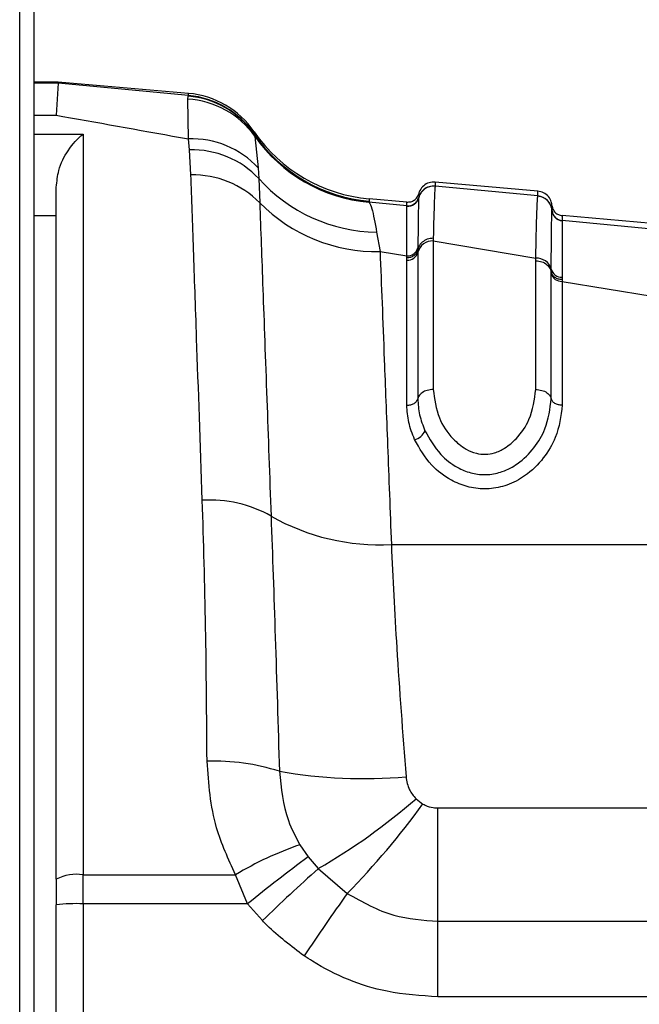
# Paper-space layout '4M DUO In Ground Anchor' of a CAD drawing. Header units: millimetres. Extents: x 20 to 26560, y 40 to 17993.
# Tile 29 of 89: x 9228 to 9256, y 6033 to 6077. Entities that reach past the tile are written whole.
import ezdxf

# ---------------------------------------------------------------- set-up
doc = ezdxf.new("R2010")
doc.units = ezdxf.units.MM
doc.layers.add('COMPONENT_GEOMETRY', color=7, linetype='Continuous')
doc.styles.add('SLDTEXTSTYLE0', font='TXT', dxfattribs={"width": 0.75})
doc.dimstyles.new('SLDDIMSTYLE0', dxfattribs={"dimtxt": 150, "dimasz": 6.604, "dimexe": 0, "dimexo": 0.0625, "dimgap": 37.5, "dimtad": 0, "dimtih": 1, "dimtoh": 1, "dimdec": 0, "dimlfac": 0.5, "dimrnd": 1e-09, "dimzin": 12, "dimdsep": 46, "dimtxsty": 'SLDTEXTSTYLE0', "dimsah": 1, "dimcen": 0.09, "dimadec": 0, "dimazin": 3, "dimtfac": 1, "dimtdec": 0, "dimtofl": 0, "dimtmove": 0, "dimatfit": 3, "dimfxl": 1, "dimfrac": 2, "dimtolj": 1, "dimtzin": 12, "dimarcsym": 0})

# ---------------------------------------------------------------- blocks, each defined once
blk = doc.blocks.new('_D_19')
at = {"layer": 'COMPONENT_GEOMETRY', "color": 7, "ltscale": 2}
for p, q in [((1221.17, 6646.686), (1221.17, 1126.976)), ((9298.46, 2280.786), (9298.46, 1126.976)), ((1221.17, 1133.326), (5038.148, 1133.326)), ((9298.46, 1133.326), (5481.482, 1133.326))]:
    blk.add_line(p, q, dxfattribs=at)
for points in [[(1221.17, 1133.326), (1227.774, 1132.31), (1227.774, 1134.342)], [(9298.46, 1133.326), (9291.856, 1134.342), (9291.856, 1132.31)]]:
    blk.add_solid(points, dxfattribs=at)
at = {"layer": 'COMPONENT_GEOMETRY', "color": 7, "ltscale": 2, "insert": (5038.148, 1207.623), "char_height": 150, "attachment_point": 1, "style": 'SLDTEXTSTYLE0'}
blk.add_mtext('4039', dxfattribs=at)

psp = doc.layouts.new('4M DUO In Ground Anchor')

# ---------------------------------------------------------------- linework, layer by layer
at = {"color": 7, "linetype": 'Continuous', "lineweight": 25, "ltscale": 2}
for p, q in [((9228.023, 2354.326), (9228.023, 6571.883)), ((9228.66, 6571.308), (9228.66, 5959.14)), ((9229.748, 6074.653), (9228.66, 6074.653)), ((9229.748, 6074.599), (9229.66, 6073.166)), ((9229.748, 6074.599), (9229.748, 6074.653)), ((9235.589, 6074.142), (9229.748, 6074.653)), ((9235.592, 6074.046), (9229.748, 6074.599)), ((9235.554, 6073.885), (9235.572, 6074.02)), ((9235.572, 6074.02), (9235.592, 6074.046)), ((9235.585, 6072.104), (9235.554, 6073.885)), ((9230.86, 6072.311), (9230.86, 6039.099)), ((9238.536, 6072.424), (9238.539, 6072.329)), ((9238.539, 6072.329), (9238.543, 6072.308)), ((9238.543, 6072.308), (9238.565, 6072.217)), ((9235.638, 6071.609), (9235.585, 6072.104)), ((9238.565, 6072.217), (9238.715, 6070.801)), ((9235.701, 6070.486), (9235.638, 6071.609)), ((9238.715, 6070.801), (9238.744, 6070.327)), ((9238.744, 6070.327), (9238.786, 6069.241)), ((9251.26, 6069.759), (9246.655, 6070.162)), ((9229.66, 6038.901), (9229.66, 6069.936)), ((9246.655, 6069.987), (9246.655, 6069.981)), ((9251.26, 6069.542), (9246.655, 6069.981)), ((9245.389, 6069.098), (9243.687, 6069.26)), ((9245.389, 6069.269), (9243.693, 6069.418)), ((9245.917, 6069.466), (9245.916, 6069.46)), ((9245.917, 6069.47), (9245.917, 6069.466)), ((9251.26, 6069.536), (9251.26, 6069.542)), ((9245.39, 6069.094), (9245.389, 6069.098)), ((9245.39, 6069.088), (9245.39, 6069.094)), ((9251.897, 6068.896), (9251.897, 6068.901)), ((9251.897, 6068.892), (9251.897, 6068.896)), ((9256.389, 6068.307), (9252.352, 6068.66)), ((9252.352, 6068.444), (9252.352, 6068.438)), ((9252.352, 6068.438), (9252.352, 6068.435)), ((9256.389, 6068.049), (9252.352, 6068.435)), ((9244.03, 6067.914), (9244.185, 6067.051)), ((9246.572, 6067.645), (9246.571, 6067.527)), ((9246.571, 6067.527), (9246.571, 6060.862)), ((9246.571, 6067.527), (9251.171, 6066.753)), ((9244.185, 6067.051), (9245.388, 6066.854)), ((9245.881, 6067.137), (9245.88, 6067.021)), ((9245.88, 6067.021), (9245.88, 6060.451)), ((9245.881, 6067.215), (9245.881, 6067.137)), ((9245.387, 6066.66), (9245.388, 6066.775)), ((9245.387, 6060.157), (9245.387, 6066.66)), ((9251.171, 6060.862), (9251.171, 6066.636)), ((9251.861, 6066.143), (9251.862, 6066.257)), ((9251.861, 6066.063), (9251.861, 6066.143)), ((9251.861, 6060.451), (9251.861, 6066.063)), ((9252.353, 6065.899), (9252.353, 6065.788)), ((9252.353, 6065.788), (9252.354, 6065.712)), ((9252.354, 6065.712), (9252.354, 6060.157)), ((9252.354, 6065.712), (9256.388, 6065.05)), ((9244.691, 6053.91), (9300.192, 6053.91)), ((9245.8, 6042.506), (9246.107, 6042.271)), ((9246.782, 6037.011), (9246.782, 6042.092)), ((9246.782, 6042.092), (9283.937, 6042.092)), ((9240.583, 6040.442), (9240.957, 6039.896)), ((9240.957, 6039.896), (9241.413, 6039.371)), ((9241.413, 6039.371), (9242.714, 6038.261)), ((9229.66, 6038.901), (9229.66, 6037.754)), ((9230.86, 6039.099), (9237.704, 6039.099)), ((9230.86, 6037.796), (9230.86, 6039.099)), ((9238.243, 6037.796), (9237.704, 6039.099)), ((9230.86, 6037.796), (9230.86, 6032.309)), ((9238.243, 6037.796), (9230.86, 6037.796)), ((9238.906, 6037.04), (9238.243, 6037.796)), ((9229.66, 6032.267), (9229.66, 6037.754)), ((9246.782, 6033.624), (9246.782, 6037.011)), ((9246.782, 6037.011), (9283.937, 6037.011)), ((9283.937, 6033.624), (9246.782, 6033.624))]:
    psp.add_line(p, q, dxfattribs=at)
at = {"color": 8, "linetype": 'Continuous', "lineweight": 25, "ltscale": 2}
for p, q in [((9229.748, 6074.599), (9228.66, 6074.599)), ((9228.66, 6073.166), (9229.66, 6073.166)), ((9228.66, 6072.311), (9230.86, 6072.311)), ((9229.66, 6068.647), (9228.66, 6068.647))]:
    psp.add_line(p, q, dxfattribs=at)
at = {"color": 7, "linetype": 'Continuous', "lineweight": 25, "ltscale": 4}
for centre, radius, start, end in [((9235.256, 6070.038), 3.994, 34.6381, 85.4632), ((9235.24, 6070.157), 4, 34.5212, 85), ((9235.244, 6070.061), 4, 34.54, 85.0122), ((9235.324, 6069.918), 3.974, 35.3579, 86.6855), ((9244.303, 6076.391), 7, 214.5212, 265), ((9244.306, 6076.282), 7.001, 214.5907, 265.0114), ((9235.743, 6068.073), 4.034, 42.5389, 92.2473), ((9244.301, 6076.239), 7.005, 215.0318, 264.9702), ((9235.761, 6067.505), 4.106, 43.419, 91.7182), ((9235.799, 6066.283), 4.204, 44.7186, 91.3332), ((9244.142, 6075.159), 7.246, 221.833, 269.1079), ((9246.594, 6069.284), 0.7, 84.9905, 165.4338), ((9244.026, 6074.409), 7.36, 224.6073, 271.2376), ((9245.433, 6069.596), 0.5, 264.9899, 345.3746), ((9245.432, 6069.586), 0.5, 265.0979, 345.409), ((9251.2, 6068.845), 0.7, 4.6288, 85.0383), ((9252.395, 6068.942), 0.5, 184.6341, 265.0309), ((9252.395, 6068.932), 0.5, 184.6864, 265.0253), ((9246.537, 6066.849), 0.678, 87.1301, 165.3132), ((9245.412, 6067.144), 0.485, 267.1346, 345.3137), ((9245.413, 6067.337), 0.484, 267.0592, 345.3893), ((9251.209, 6066.077), 0.677, 15.377, 93.1527), ((9252.326, 6066.194), 0.483, 195.7035, 273.3517), ((9252.33, 6066.383), 0.485, 195.1054, 272.7854), ((9245.617, 6059.233), 0.623, 280.6867, 339.4557), ((9236.537, 6050.261), 5.644, 60.7584, 93.3238), ((9244.164, 6063.735), 9.839, 240.3315, 273.0706), ((9236.725, 6034.521), 9.675, 72.2929, 91.7922), ((9243.487, 6065.977), 22.565, 260.257, 274.7301), ((9227.029, 6064.134), 28.637, 300.1505, 310.9554), ((9216.007, 6064.299), 37.299, 315.7264, 323.8024), ((9245.595, 6025.936), 15.347, 109.0599, 120.9414), ((9289.928, 5973.819), 82.246, 126.54275, 128.9334), ((9230.569, 6037.135), 1.986, 81.5487, 117.2128), ((9300.534, 5973.266), 88.685, 131.80821, 134.01986), ((9335.111, 5972.191), 113.59, 144.43278, 146.15049), ((9230.561, 6029.162), 8.639, 88.015, 95.9847)]:
    psp.add_arc(centre, radius, start, end, dxfattribs=at)
at = {"color": 7, "linetype": 'Continuous', "lineweight": 25, "ltscale": 2}
for points, knots in [([(9235.592, 6074.046), (9235.591, 6074.072), (9235.589, 6074.129), (9235.589, 6074.137), (9235.589, 6074.142)], [0, 0, 0, 0, 0.458483, 1, 1, 1, 1]), ([(9229.66, 6073.166), (9229.758, 6073.148), (9231.706, 6072.8), (9233.695, 6072.443), (9235.585, 6072.104)], [0, 0, 0, 0, 0.050349, 1, 1, 1, 1]), ([(9229.66, 6069.936), (9229.687, 6070.192), (9229.753, 6070.825), (9230.211, 6071.681), (9230.626, 6072.131), (9230.858, 6072.309), (9230.86, 6072.311)], [0, 0, 0, 0, 0.2338878, 0.5767542, 0.9947167, 1, 1, 1, 1]), ([(9236.21, 6055.895), (9236.122, 6058.409), (9235.978, 6062.55), (9235.813, 6067.286), (9235.739, 6069.412), (9235.701, 6070.486)], [0, 0, 0, 0, 0.433271, 0.713911, 1, 1, 1, 1]), ([(9246.655, 6070.162), (9246.563, 6070.16), (9246.378, 6070.155), (9246.133, 6070.014), (9245.979, 6069.828), (9245.933, 6069.691), (9245.917, 6069.641)], [0, 0, 0, 0, 0.27965, 0.559278, 0.838888, 1, 1, 1, 1]), ([(9246.655, 6070.162), (9246.655, 6070.162), (9246.655, 6070.162), (9246.655, 6070.135), (9246.655, 6070.037), (9246.655, 6069.987)], [0, 0, 0, 0, 0.024033, 0.499895, 1, 1, 1, 1]), ([(9245.389, 6069.269), (9245.448, 6069.27), (9245.566, 6069.272), (9245.726, 6069.351), (9245.855, 6069.476), (9245.896, 6069.586), (9245.917, 6069.641)], [0, 0, 0, 0, 0.249998, 0.499978, 0.750014, 1, 1, 1, 1]), ([(9246.655, 6069.987), (9246.563, 6069.984), (9246.378, 6069.979), (9246.133, 6069.838), (9245.979, 6069.653), (9245.933, 6069.516), (9245.917, 6069.466)], [0, 0, 0, 0, 0.279597, 0.559184, 0.838791, 1, 1, 1, 1]), ([(9245.917, 6069.626), (9245.917, 6069.618), (9245.917, 6069.593), (9245.917, 6069.52), (9245.917, 6069.47)], [0, 0, 0, 0, 0.316305, 1, 1, 1, 1]), ([(9246.655, 6069.981), (9246.655, 6069.981), (9246.642, 6069.918), (9246.616, 6069.506), (9246.587, 6068.271), (9246.572, 6067.645)], [0, 0, 0, 0, 0.002812, 0.494132, 1, 1, 1, 1]), ([(9251.26, 6069.542), (9251.26, 6069.551), (9251.26, 6069.622), (9251.26, 6069.716), (9251.26, 6069.757), (9251.26, 6069.759), (9251.26, 6069.759)], [0, 0, 0, 0, 0.0661, 0.493687, 0.921273, 1, 1, 1, 1]), ([(9251.897, 6069.118), (9251.889, 6069.17), (9251.868, 6069.313), (9251.749, 6069.522), (9251.532, 6069.704), (9251.351, 6069.741), (9251.26, 6069.759)], [0, 0, 0, 0, 0.161104, 0.440722, 0.720362, 1, 1, 1, 1]), ([(9238.786, 6069.241), (9238.831, 6068.008), (9238.921, 6065.509), (9239.095, 6060.711), (9239.23, 6056.971), (9239.294, 6055.186)], [0, 0, 0, 0, 0.3368985, 0.6833369, 1, 1, 1, 1]), ([(9243.697, 6069.308), (9243.697, 6069.305), (9243.697, 6069.29), (9243.691, 6069.274), (9243.687, 6069.26)], [0, 0, 0, 0, 0.194649, 1, 1, 1, 1]), ([(9243.687, 6069.26), (9243.729, 6069.191), (9243.833, 6069.024), (9243.957, 6068.325), (9244.03, 6067.914)], [0, 0, 0, 0, 0.41205, 1, 1, 1, 1]), ([(9243.693, 6069.418), (9243.693, 6069.413), (9243.694, 6069.404), (9243.696, 6069.34), (9243.697, 6069.308)], [0, 0, 0, 0, 0.508496, 1, 1, 1, 1]), ([(9245.389, 6069.098), (9245.389, 6069.147), (9245.389, 6069.223), (9245.389, 6069.264), (9245.389, 6069.268), (9245.389, 6069.269)], [0, 0, 0, 0, 0.494543, 0.782677, 1, 1, 1, 1]), ([(9245.39, 6069.094), (9245.448, 6069.095), (9245.566, 6069.097), (9245.727, 6069.176), (9245.855, 6069.301), (9245.896, 6069.411), (9245.917, 6069.466)], [0, 0, 0, 0, 0.249984, 0.499981, 0.749958, 1, 1, 1, 1]), ([(9245.916, 6069.46), (9245.908, 6069.192), (9245.898, 6068.857), (9245.886, 6067.739), (9245.883, 6067.363), (9245.881, 6067.215)], [0, 0, 0, 0, 0.708614, 0.884881, 1, 1, 1, 1]), ([(9251.171, 6066.753), (9251.176, 6067.007), (9251.19, 6067.784), (9251.219, 6068.901), (9251.244, 6069.428), (9251.258, 6069.525), (9251.26, 6069.536)], [0, 0, 0, 0, 0.160385, 0.490153, 0.944735, 1, 1, 1, 1]), ([(9251.897, 6068.896), (9251.889, 6068.948), (9251.868, 6069.09), (9251.748, 6069.3), (9251.531, 6069.481), (9251.35, 6069.518), (9251.26, 6069.536)], [0, 0, 0, 0, 0.160943, 0.440638, 0.720324, 1, 1, 1, 1]), ([(9245.388, 6066.854), (9245.388, 6067.215), (9245.389, 6068.454), (9245.389, 6068.825), (9245.39, 6069.088)], [0, 0, 0, 0, 0.291047, 1, 1, 1, 1]), ([(9251.862, 6066.257), (9251.865, 6066.707), (9251.872, 6067.548), (9251.883, 6068.411), (9251.891, 6068.794), (9251.896, 6068.875), (9251.897, 6068.892)], [0, 0, 0, 0, 0.3102442, 0.5782416, 0.9131436, 1, 1, 1, 1]), ([(9251.897, 6068.901), (9251.897, 6068.963), (9251.897, 6069.056), (9251.897, 6069.11), (9251.897, 6069.115), (9251.897, 6069.118)], [0, 0, 0, 0, 0.493682, 0.749994, 1, 1, 1, 1]), ([(9251.897, 6069.118), (9251.908, 6069.06), (9251.929, 6068.945), (9252.034, 6068.799), (9252.179, 6068.693), (9252.294, 6068.671), (9252.352, 6068.66)], [0, 0, 0, 0, 0.250007, 0.500009, 0.750015, 1, 1, 1, 1]), ([(9251.897, 6068.896), (9251.908, 6068.838), (9251.929, 6068.722), (9252.034, 6068.577), (9252.179, 6068.471), (9252.294, 6068.449), (9252.352, 6068.438)], [0, 0, 0, 0, 0.250019, 0.5, 0.749995, 1, 1, 1, 1]), ([(9252.352, 6068.66), (9252.352, 6068.657), (9252.352, 6068.652), (9252.352, 6068.598), (9252.352, 6068.505), (9252.352, 6068.444)], [0, 0, 0, 0, 0.250008, 0.50632, 1, 1, 1, 1]), ([(9252.352, 6068.435), (9252.352, 6068.419), (9252.352, 6068.345), (9252.353, 6067.98), (9252.353, 6067.149), (9252.353, 6066.335), (9252.353, 6065.899)], [0, 0, 0, 0, 0.08676, 0.421461, 0.689499, 1, 1, 1, 1]), ([(9246.572, 6067.645), (9246.48, 6067.636), (9246.297, 6067.618), (9246.064, 6067.477), (9245.926, 6067.304), (9245.893, 6067.182), (9245.881, 6067.137)], [0, 0, 0, 0, 0.279728, 0.559447, 0.839191, 1, 1, 1, 1]), ([(9244.185, 6067.051), (9244.244, 6065.529), (9244.34, 6063.031), (9244.519, 6058.4), (9244.633, 6055.416), (9244.691, 6053.91)], [0, 0, 0, 0, 0.435994, 0.71534, 1, 1, 1, 1]), ([(9245.388, 6066.775), (9245.446, 6066.78), (9245.563, 6066.791), (9245.716, 6066.871), (9245.833, 6066.989), (9245.865, 6067.088), (9245.881, 6067.137)], [0, 0, 0, 0, 0.249996, 0.499996, 0.750007, 1, 1, 1, 1]), ([(9245.388, 6066.775), (9245.388, 6066.775), (9245.388, 6066.802), (9245.388, 6066.828), (9245.388, 6066.854)], [0, 0, 0, 0, 0.009551, 1, 1, 1, 1]), ([(9251.171, 6066.636), (9251.171, 6066.636), (9251.171, 6066.676), (9251.171, 6066.715), (9251.171, 6066.753)], [0, 0, 0, 0, 0.009457, 1, 1, 1, 1]), ([(9251.171, 6066.636), (9251.263, 6066.627), (9251.447, 6066.609), (9251.679, 6066.471), (9251.816, 6066.303), (9251.849, 6066.185), (9251.861, 6066.143)], [0, 0, 0, 0, 0.28135, 0.561557, 0.840528, 1, 1, 1, 1]), ([(9252.353, 6065.789), (9252.295, 6065.794), (9252.178, 6065.804), (9252.025, 6065.883), (9251.908, 6065.998), (9251.876, 6066.094), (9251.861, 6066.142)], [0, 0, 0, 0, 0.249985, 0.500001, 0.750021, 1, 1, 1, 1]), ([(9246.571, 6060.862), (9246.479, 6060.855), (9246.296, 6060.84), (9246.064, 6060.726), (9245.926, 6060.586), (9245.893, 6060.487), (9245.88, 6060.451)], [0, 0, 0, 0, 0.279639, 0.559282, 0.838899, 1, 1, 1, 1]), ([(9246.571, 6060.862), (9246.623, 6060.434), (9246.717, 6059.671), (9247.312, 6058.746), (9247.935, 6058.217), (9248.46, 6057.99), (9248.913, 6057.936), (9249.363, 6058.016), (9249.85, 6058.252), (9250.421, 6058.748), (9251.015, 6059.646), (9251.113, 6060.408), (9251.171, 6060.862)], [0, 0, 0, 0, 0.181495, 0.323764, 0.408832, 0.462282, 0.50417, 0.545965, 0.600528, 0.677266, 0.807826, 1, 1, 1, 1]), ([(9251.171, 6060.862), (9251.262, 6060.855), (9251.446, 6060.84), (9251.678, 6060.726), (9251.815, 6060.586), (9251.849, 6060.487), (9251.861, 6060.451)], [0, 0, 0, 0, 0.279641, 0.559285, 0.838902, 1, 1, 1, 1]), ([(9245.387, 6060.157), (9245.446, 6060.161), (9245.563, 6060.17), (9245.716, 6060.236), (9245.833, 6060.331), (9245.865, 6060.411), (9245.88, 6060.451)], [0, 0, 0, 0, 0.250011, 0.500033, 0.750015, 1, 1, 1, 1]), ([(9245.88, 6060.451), (9245.894, 6060.211), (9245.921, 6059.731), (9246.107, 6059.254), (9246.2, 6059.015)], [0, 0, 0, 0, 0.5001185, 1, 1, 1, 1]), ([(9246.2, 6059.015), (9246.403, 6058.648), (9246.744, 6058.03), (9247.53, 6057.4), (9248.231, 6057.104), (9248.718, 6057.037), (9249.2, 6057.054), (9249.732, 6057.17), (9250.472, 6057.571), (9251.13, 6058.24), (9251.718, 6059.243), (9251.807, 6059.994), (9251.861, 6060.451)], [0, 0, 0, 0, 0.159617, 0.26824, 0.335063, 0.398895, 0.414918, 0.481424, 0.563154, 0.683875, 0.808014, 1, 1, 1, 1]), ([(9252.354, 6060.157), (9252.295, 6060.161), (9252.178, 6060.17), (9252.025, 6060.236), (9251.908, 6060.331), (9251.876, 6060.411), (9251.861, 6060.451)], [0, 0, 0, 0, 0.25003, 0.50003, 0.750011, 1, 1, 1, 1]), ([(9245.732, 6058.622), (9245.632, 6058.877), (9245.431, 6059.388), (9245.402, 6059.901), (9245.387, 6060.157)], [0, 0, 0, 0, 0.500177, 1, 1, 1, 1]), ([(9252.354, 6060.157), (9252.295, 6059.669), (9252.199, 6058.862), (9251.552, 6057.771), (9250.806, 6057.021), (9249.933, 6056.556), (9249.283, 6056.417), (9248.679, 6056.396), (9248.077, 6056.477), (9247.238, 6056.827), (9246.34, 6057.535), (9245.956, 6058.221), (9245.732, 6058.622)], [0, 0, 0, 0, 0.180877, 0.299273, 0.418535, 0.504074, 0.577302, 0.595201, 0.666072, 0.7374, 0.846797, 1, 1, 1, 1]), ([(9236.423, 6044.191), (9236.408, 6046.219), (9236.379, 6050.318), (9236.267, 6054.023), (9236.21, 6055.895)], [0, 0, 0, 0, 0.494601, 1, 1, 1, 1]), ([(9239.294, 6055.186), (9239.358, 6053.406), (9239.486, 6049.798), (9239.607, 6045.776), (9239.668, 6043.738)], [0, 0, 0, 0, 0.493292, 1, 1, 1, 1]), ([(9244.691, 6053.91), (9244.764, 6052.392), (9244.919, 6049.128), (9245.198, 6045.454), (9245.348, 6043.489)], [0, 0, 0, 0, 0.4651, 1, 1, 1, 1]), ([(9237.704, 6039.099), (9237.381, 6039.795), (9236.626, 6041.425), (9236.497, 6043.183), (9236.423, 6044.191)], [0, 0, 0, 0, 0.426602, 1, 1, 1, 1]), ([(9239.668, 6043.738), (9239.741, 6042.985), (9239.853, 6041.835), (9240.396, 6040.799), (9240.583, 6040.442)], [0, 0, 0, 0, 0.655218, 1, 1, 1, 1]), ([(9245.348, 6043.489), (9245.381, 6043.289), (9245.442, 6042.92), (9245.688, 6042.636), (9245.8, 6042.506)], [0, 0, 0, 0, 0.543555, 1, 1, 1, 1]), ([(9246.107, 6042.271), (9246.142, 6042.252), (9246.284, 6042.173), (9246.515, 6042.104), (9246.71, 6042.095), (9246.782, 6042.092)], [0, 0, 0, 0, 0.170016, 0.695987, 1, 1, 1, 1]), ([(9242.714, 6038.261), (9243.394, 6037.877), (9244.662, 6037.161), (9246.111, 6037.059), (9246.782, 6037.011)], [0, 0, 0, 0, 0.537045, 1, 1, 1, 1]), ([(9240.775, 6035.462), (9240.199, 6035.893), (9239.544, 6036.383), (9238.975, 6036.968), (9238.906, 6037.04)], [0, 0, 0, 0, 0.878031, 1, 1, 1, 1]), ([(9246.782, 6033.624), (9246.015, 6033.673), (9244.046, 6033.799), (9242.03, 6034.64), (9240.9, 6035.38), (9240.775, 6035.462)], [0, 0, 0, 0, 0.361896, 0.929068, 1, 1, 1, 1])]:
    psp.add_open_spline(points, degree=3, knots=knots, dxfattribs=at)
at = {"color": 8, "linetype": 'Continuous', "lineweight": 25, "ltscale": 2}
psp.add_open_spline([(9245.917, 6069.641), (9245.917, 6069.641), (9245.917, 6069.641), (9245.917, 6069.629), (9245.917, 6069.626)], degree=3, knots=[0, 0, 0, 0, 0.785522, 1, 1, 1, 1], dxfattribs=at)

# ---------------------------------------------------------------- dimensions: what is measured, and where the dimension line sits
at = {"layer": 'COMPONENT_GEOMETRY', "color": 7, "ltscale": 2}
dim = psp.add_linear_dim(base=(1221.17, 1133.326), p1=(9298.46, 2283.326), p2=(1221.17, 6649.226), dimstyle='SLDDIMSTYLE0', dxfattribs=at)
dim.commit()
dim.dimension.update_dxf_attribs({"geometry": '_D_19', "text_midpoint": (5259.815, 1133.326), "dimtype": 160})

doc.saveas('drawing.dxf')
